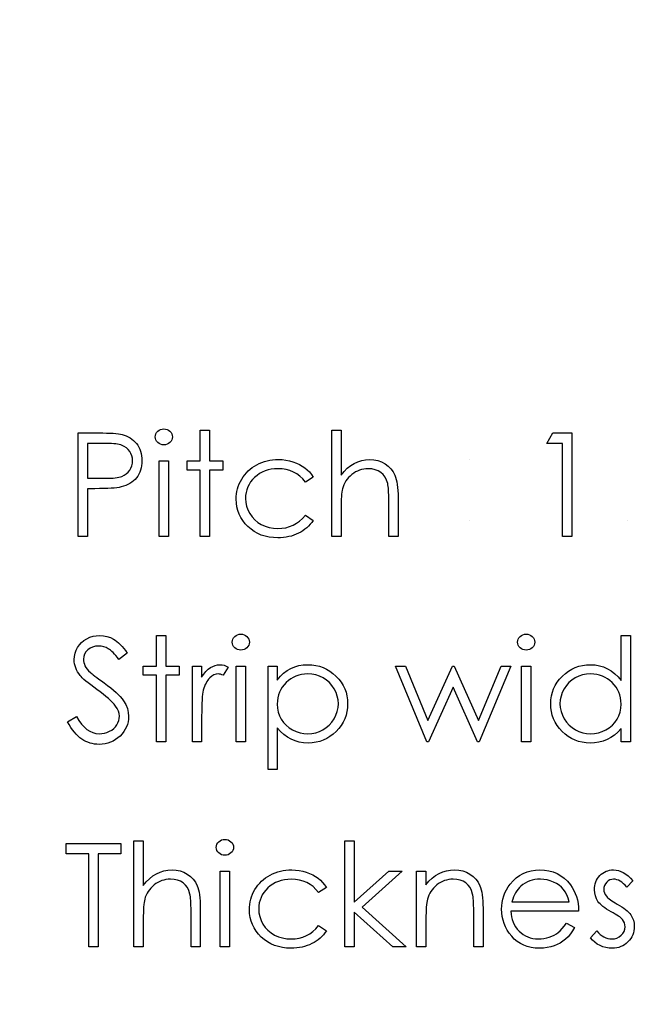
# Model space of a CAD drawing. Header units: inches. Extents: x 0.1 to 87.3, y 0.1 to 33.9.
# Tile 146 of 164: x 31.851 to 32.408, y 26.81 to 27.701. Entities that reach past the tile are written whole.
import ezdxf

# ---------------------------------------------------------------- set-up
doc = ezdxf.new("R2010")
doc.units = ezdxf.units.IN
doc.header["$MEASUREMENT"] = 0
doc.layers.add('DIMENSIONS', color=171, linetype='Continuous')
doc.styles.add('SLDTEXTSTYLE0', font='TXT', dxfattribs={"width": 0.75})
doc.dimstyles.new('SLDDIMSTYLE0', dxfattribs={"dimtxt": 0.125, "dimasz": 0.13, "dimexe": 0, "dimexo": 0.0625, "dimgap": 0.03125, "dimtad": 0, "dimtih": 1, "dimtoh": 1, "dimdec": 4, "dimlfac": 1.333333, "dimrnd": 1e-09, "dimzin": 4, "dimdsep": 46, "dimtxsty": 'SLDTEXTSTYLE0', "dimsah": 1, "dimcen": 0.09, "dimadec": 0, "dimazin": 1, "dimtfac": 1, "dimtdec": 4, "dimtofl": 0, "dimtmove": 0, "dimatfit": 3, "dimfxl": 1, "dimfrac": 2, "dimtolj": 1, "dimtzin": 12, "dimarcsym": 0})

# ---------------------------------------------------------------- blocks, each defined once
blk = doc.blocks.new('_D')
at = {"layer": 'DIMENSIONS'}
for p, q in [((31.75748, 27.92628), (31.50748, 27.92628)), ((31.50748, 27.92628), (31.50748, 27.32736)), ((31.50748, 22.25736), (31.50748, 27.32736))]:
    blk.add_line(p, q, dxfattribs=at)
for points in [[(31.50748, 27.32736), (31.48748, 27.19736), (31.52748, 27.19736)], [(31.50748, 22.25736), (31.52748, 22.38736), (31.48748, 22.38736)]]:
    blk.add_solid(points, dxfattribs=at)
at = {"layer": 'DIMENSIONS', "char_height": 0.125, "attachment_point": 1, "style": 'SLDTEXTSTYLE0'}
for s, insert in [('6.7600', (31.75748, 28.08741)), ('COIL', (31.81407, 27.88897))]:
    blk.add_mtext(s, dxfattribs=dict(at, insert=insert))

msp = doc.modelspace()

# ---------------------------------------------------------------- linework, layer by layer
at = {"color": 7, "linetype": 'Continuous'}
for p, q in [((32.25842, 27.303326), (32.25842, 27.303326)), ((32.25842, 27.248038), (32.25842, 27.248038)), ((32.401449, 27.248038), (32.401449, 27.248038))]:
    msp.add_line(p, q, dxfattribs=at)
at = {"color": 7, "linetype": 'Continuous', "flags": 128}
for points in [[(31.981941, 27.33097), (31.983499, 27.330839), (31.984945, 27.330445), (31.986279, 27.329768), (31.987481, 27.328848), (31.988495, 27.32774), (31.989208, 27.326501), (31.98964, 27.325167), (31.989791, 27.323721), (31.989791, 27.323721), (31.98964, 27.322313), (31.989208, 27.320998), (31.988495, 27.319777), (31.987481, 27.318669), (31.986279, 27.317749), (31.984945, 27.317073), (31.983499, 27.316679), (31.981941, 27.316547), (31.981941, 27.316547), (31.980401, 27.316679), (31.978992, 27.317073), (31.977659, 27.317749), (31.976457, 27.318669), (31.975461, 27.319777), (31.974748, 27.320998), (31.974316, 27.322313), (31.974166, 27.323721), (31.974166, 27.323721), (31.974316, 27.325167), (31.974748, 27.326501), (31.975461, 27.32774), (31.976457, 27.328848), (31.977659, 27.329768), (31.978992, 27.330445), (31.980401, 27.330839), (31.981941, 27.33097)], [(32.015031, 27.329768), (32.023444, 27.329768), (32.023444, 27.329768), (32.023444, 27.302124), (32.023444, 27.302124), (32.035464, 27.302124), (32.035464, 27.302124), (32.035464, 27.293711), (32.035464, 27.293711), (32.023444, 27.293711), (32.023444, 27.293711), (32.023444, 27.233615), (32.023444, 27.233615), (32.015031, 27.233615), (32.015031, 27.233615), (32.015031, 27.293711), (32.015031, 27.293711), (32.003012, 27.293711), (32.003012, 27.293711), (32.003012, 27.302124), (32.003012, 27.302124), (32.015031, 27.302124), (32.015031, 27.302124), (32.015031, 27.329768)], [(32.134021, 27.329768), (32.142435, 27.329768), (32.142435, 27.329768), (32.142435, 27.289185), (32.142435, 27.289185), (32.145214, 27.292509), (32.148144, 27.295382), (32.151186, 27.297824), (32.154379, 27.299795), (32.157703, 27.301335), (32.161177, 27.302443), (32.164764, 27.303101), (32.168502, 27.303326), (32.168502, 27.303326), (32.172295, 27.303082), (32.175863, 27.302368), (32.179206, 27.301148), (32.182324, 27.299457), (32.185141, 27.297354), (32.187582, 27.294931), (32.18961, 27.292152), (32.191244, 27.289053), (32.19192, 27.287307), (32.192502, 27.285316), (32.192991, 27.283119), (32.193404, 27.280677), (32.193704, 27.277992), (32.19393, 27.2751), (32.19408, 27.271963), (32.194118, 27.268602), (32.194118, 27.268602), (32.194118, 27.233615), (32.194118, 27.233615), (32.185704, 27.233615), (32.185704, 27.233615), (32.185704, 27.265841), (32.185704, 27.265841), (32.185685, 27.268639), (32.185648, 27.271193), (32.185573, 27.273503), (32.18546, 27.275588), (32.185328, 27.27741), (32.185159, 27.278987), (32.184953, 27.280339), (32.184727, 27.281429), (32.184727, 27.281429), (32.183713, 27.284584), (32.182361, 27.287326), (32.180671, 27.289635), (32.178624, 27.291532), (32.176239, 27.293016), (32.173516, 27.294068), (32.170436, 27.294706), (32.167018, 27.294913), (32.167018, 27.294913), (32.16499, 27.294838), (32.163018, 27.294593), (32.161083, 27.29418), (32.159224, 27.293617), (32.157403, 27.292866), (32.155656, 27.291983), (32.153947, 27.290913), (32.152294, 27.289692), (32.150736, 27.28834), (32.149327, 27.286931), (32.14805, 27.285429), (32.146904, 27.283851), (32.145909, 27.282199), (32.145045, 27.280471), (32.144313, 27.278649), (32.143731, 27.276771), (32.143731, 27.276771), (32.14343, 27.2754), (32.143167, 27.273766), (32.142942, 27.27187), (32.142754, 27.269691), (32.142623, 27.267268), (32.14251, 27.264564), (32.142454, 27.261616), (32.142435, 27.258385), (32.142435, 27.258385), (32.142435, 27.233615), (32.142435, 27.233615), (32.134021, 27.233615), (32.134021, 27.233615), (32.134021, 27.329768)], [(31.904454, 27.327365), (31.92284, 27.327365), (31.92284, 27.327365), (31.926633, 27.327346), (31.930108, 27.327271), (31.933263, 27.327158), (31.936098, 27.327008), (31.938596, 27.32682), (31.940793, 27.326576), (31.942653, 27.326294), (31.944193, 27.325956), (31.944193, 27.325956), (31.946127, 27.325393), (31.947967, 27.324698), (31.949714, 27.323872), (31.951385, 27.322914), (31.952944, 27.321824), (31.954428, 27.320604), (31.955817, 27.319252), (31.957113, 27.317768), (31.958296, 27.316172), (31.959311, 27.314481), (31.960174, 27.312679), (31.960888, 27.310801), (31.961433, 27.308791), (31.961827, 27.306707), (31.962071, 27.304509), (31.962146, 27.302218), (31.962146, 27.302218), (31.962071, 27.299908), (31.961827, 27.297711), (31.961451, 27.295608), (31.960907, 27.293617), (31.960193, 27.29172), (31.959348, 27.289936), (31.958334, 27.288246), (31.95717, 27.286668), (31.955874, 27.285203), (31.954447, 27.283851), (31.952907, 27.282631), (31.951254, 27.281541), (31.94947, 27.280583), (31.947573, 27.279738), (31.945564, 27.279025), (31.943441, 27.278424), (31.943441, 27.278424), (31.941676, 27.278067), (31.939554, 27.277748), (31.937094, 27.277485), (31.934277, 27.277278), (31.931122, 27.277109), (31.927629, 27.276978), (31.923779, 27.276903), (31.919572, 27.276884), (31.919572, 27.276884), (31.912868, 27.276884), (31.912868, 27.276884), (31.912868, 27.233615), (31.912868, 27.233615), (31.904454, 27.233615), (31.904454, 27.233615), (31.904454, 27.327365)], [(32.334235, 27.327365), (32.351569, 27.327365), (32.351569, 27.327365), (32.351569, 27.233615), (32.351569, 27.233615), (32.343156, 27.233615), (32.343156, 27.233615), (32.343156, 27.317749), (32.343156, 27.317749), (32.328733, 27.317749), (32.328733, 27.317749), (32.334235, 27.327365)], [(31.912867, 27.317749), (31.912868, 27.286499), (31.912868, 27.286499), (31.929281, 27.286293), (31.929281, 27.286293), (31.931685, 27.286311), (31.93392, 27.286405), (31.935986, 27.286537), (31.937901, 27.286725), (31.939629, 27.286969), (31.941207, 27.28725), (31.942596, 27.287607), (31.943836, 27.288002), (31.946014, 27.288997), (31.947967, 27.290255), (31.949639, 27.291795), (31.951085, 27.293579), (31.952249, 27.29557), (31.953076, 27.297655), (31.953564, 27.299871), (31.953733, 27.302181), (31.953733, 27.302181), (31.953564, 27.304434), (31.953076, 27.306613), (31.952249, 27.308678), (31.951085, 27.31065), (31.949658, 27.312434), (31.948043, 27.313937), (31.946183, 27.315176), (31.944136, 27.316115), (31.942972, 27.316491), (31.941639, 27.316829), (31.940117, 27.317111), (31.938446, 27.317336), (31.936587, 27.317524), (31.934577, 27.317655), (31.93238, 27.31773), (31.930014, 27.317749), (31.930014, 27.317749), (31.912868, 27.317749)], [(31.977771, 27.302124), (31.986185, 27.302124), (31.986185, 27.302124), (31.986185, 27.233615), (31.986185, 27.233615), (31.977771, 27.233615), (31.977771, 27.233615), (31.977771, 27.302124)], [(32.117194, 27.287269), (32.110152, 27.282893), (32.110152, 27.282893), (32.107767, 27.28571), (32.105156, 27.288152), (32.102358, 27.290218), (32.099353, 27.291908), (32.096123, 27.293222), (32.092686, 27.294161), (32.089062, 27.294725), (32.085212, 27.294913), (32.085212, 27.294913), (32.082132, 27.294781), (32.079165, 27.294424), (32.076348, 27.293805), (32.073662, 27.29296), (32.071108, 27.291852), (32.068686, 27.290499), (32.066394, 27.288922), (32.064235, 27.287081), (32.062282, 27.285072), (32.060591, 27.28295), (32.059145, 27.280734), (32.057981, 27.278405), (32.057061, 27.275982), (32.056422, 27.273447), (32.056028, 27.270799), (32.055896, 27.268057), (32.055896, 27.268057), (32.05614, 27.26447), (32.056854, 27.260996), (32.058056, 27.257616), (32.059727, 27.254348), (32.061831, 27.251324), (32.064291, 27.248639), (32.067089, 27.246329), (32.070263, 27.244376), (32.073719, 27.242817), (32.077362, 27.241709), (32.081212, 27.241051), (32.085268, 27.240826), (32.085268, 27.240826), (32.088987, 27.241014), (32.092536, 27.241577), (32.095898, 27.242516), (32.099109, 27.243831), (32.102133, 27.245521), (32.104969, 27.247587), (32.107654, 27.250028), (32.110152, 27.252845), (32.110152, 27.252845), (32.117194, 27.248225), (32.117194, 27.248225), (32.115917, 27.246404), (32.114528, 27.244676), (32.113025, 27.243061), (32.111429, 27.241559), (32.109739, 27.24015), (32.107917, 27.238854), (32.106002, 27.237652), (32.103992, 27.236563), (32.101889, 27.235587), (32.09971, 27.234741), (32.097475, 27.234028), (32.095147, 27.233446), (32.092762, 27.232995), (32.090283, 27.232676), (32.087747, 27.232469), (32.085137, 27.232413), (32.085137, 27.232413), (32.081156, 27.232563), (32.077362, 27.233051), (32.073737, 27.23384), (32.070282, 27.234948), (32.066995, 27.236375), (32.063878, 27.238122), (32.060948, 27.240188), (32.058188, 27.242573), (32.055671, 27.245183), (32.053511, 27.247944), (32.051671, 27.250817), (32.050168, 27.253841), (32.048985, 27.257015), (32.048159, 27.260301), (32.047652, 27.263738), (32.047483, 27.267306), (32.047483, 27.267306), (32.047558, 27.269729), (32.047802, 27.272114), (32.048178, 27.274461), (32.048741, 27.276752), (32.049436, 27.279006), (32.0503, 27.281222), (32.051314, 27.283382), (32.052478, 27.285504), (32.053793, 27.287551), (32.05522, 27.289466), (32.05676, 27.291288), (32.058432, 27.292978), (32.060197, 27.294556), (32.062094, 27.296021), (32.064122, 27.297373), (32.066244, 27.298612), (32.06846, 27.29972), (32.070751, 27.300678), (32.073099, 27.301486), (32.075522, 27.302143), (32.078, 27.302669), (32.080536, 27.303026), (32.083146, 27.303251), (32.085832, 27.303326), (32.085832, 27.303326), (32.089193, 27.303195), (32.092517, 27.3028), (32.095766, 27.302162), (32.098959, 27.301242), (32.102001, 27.300115), (32.104818, 27.298838), (32.107372, 27.297392), (32.109701, 27.295795), (32.111823, 27.294011), (32.113776, 27.292002), (32.115579, 27.289748), (32.117194, 27.287269)], [(31.894839, 27.065922), (31.902764, 27.070674), (31.902764, 27.070674), (31.905036, 27.067011), (31.907384, 27.063838), (31.909825, 27.061152), (31.91236, 27.058955), (31.914971, 27.057246), (31.917675, 27.056025), (31.920473, 27.055293), (31.923347, 27.055049), (31.923347, 27.055049), (31.925807, 27.05518), (31.928192, 27.055593), (31.930502, 27.056269), (31.932737, 27.057227), (31.934803, 27.05841), (31.936605, 27.0598), (31.938145, 27.061359), (31.939423, 27.063105), (31.940418, 27.064983), (31.94115, 27.066918), (31.941563, 27.068889), (31.941714, 27.070936), (31.941714, 27.070936), (31.941507, 27.073265), (31.940869, 27.075594), (31.939817, 27.077866), (31.938352, 27.080139), (31.938352, 27.080139), (31.937075, 27.081735), (31.935573, 27.083406), (31.933807, 27.085153), (31.931817, 27.086993), (31.929582, 27.08889), (31.927122, 27.090881), (31.924398, 27.092947), (31.92145, 27.095088), (31.92145, 27.095088), (31.918502, 27.09721), (31.915854, 27.0992), (31.913506, 27.101022), (31.91144, 27.102694), (31.909656, 27.104215), (31.908173, 27.105567), (31.906989, 27.106788), (31.906088, 27.107839), (31.906088, 27.107839), (31.904867, 27.109511), (31.903797, 27.111201), (31.902895, 27.112929), (31.902163, 27.114713), (31.901581, 27.116497), (31.901168, 27.118337), (31.900923, 27.120215), (31.900848, 27.122112), (31.900848, 27.122112), (31.901036, 27.125079), (31.901599, 27.127934), (31.90252, 27.130638), (31.903816, 27.133211), (31.905468, 27.135577), (31.907403, 27.1377), (31.909656, 27.139521), (31.912191, 27.141099), (31.914952, 27.142357), (31.917844, 27.143277), (31.92083, 27.143803), (31.923948, 27.143991), (31.923948, 27.143991), (31.927253, 27.143784), (31.930464, 27.143146), (31.933544, 27.142075), (31.93653, 27.140592), (31.938014, 27.139653), (31.939498, 27.138545), (31.941019, 27.137249), (31.942559, 27.135784), (31.944118, 27.134131), (31.945695, 27.13231), (31.94731, 27.1303), (31.948925, 27.128122), (31.948925, 27.128122), (31.941319, 27.122356), (31.941319, 27.122356), (31.93993, 27.124122), (31.938596, 27.125718), (31.937319, 27.127164), (31.93608, 27.128441), (31.934915, 27.129568), (31.933788, 27.130544), (31.932699, 27.131371), (31.931685, 27.132028), (31.929657, 27.133061), (31.927535, 27.133793), (31.925319, 27.134225), (31.923009, 27.134376), (31.923009, 27.134376), (31.920117, 27.134169), (31.917506, 27.133512), (31.915177, 27.132441), (31.913112, 27.130939), (31.911421, 27.129136), (31.91022, 27.127126), (31.909506, 27.12491), (31.909262, 27.122507), (31.909262, 27.122507), (31.909337, 27.121004), (31.9096, 27.11952), (31.909994, 27.118056), (31.910576, 27.11661), (31.911384, 27.115145), (31.912454, 27.113624), (31.913807, 27.112046), (31.91544, 27.110393), (31.91544, 27.110393), (31.91606, 27.109849), (31.916943, 27.109135), (31.918107, 27.108252), (31.919553, 27.107163), (31.921262, 27.105905), (31.923253, 27.104478), (31.925506, 27.102863), (31.928042, 27.10106), (31.928042, 27.10106), (31.931084, 27.098825), (31.933882, 27.096665), (31.936418, 27.094562), (31.938709, 27.092515), (31.940756, 27.090543), (31.942559, 27.088627), (31.944118, 27.086768), (31.945413, 27.084965), (31.947479, 27.081435), (31.948944, 27.077904), (31.949827, 27.074354), (31.950127, 27.070805), (31.950127, 27.070805), (31.950014, 27.068289), (31.949639, 27.065847), (31.949038, 27.0635), (31.948174, 27.061227), (31.947085, 27.05903), (31.945733, 27.056927), (31.944155, 27.054917), (31.942315, 27.052983), (31.940305, 27.051217), (31.938202, 27.049677), (31.935986, 27.048382), (31.933676, 27.04733), (31.931253, 27.046504), (31.928718, 27.045903), (31.926089, 27.045546), (31.923347, 27.045433), (31.923347, 27.045433), (31.921225, 27.045508), (31.91914, 27.045734), (31.917112, 27.04609), (31.91514, 27.046616), (31.913224, 27.047274), (31.911346, 27.048081), (31.909525, 27.049039), (31.907741, 27.050147), (31.906013, 27.051424), (31.904323, 27.052908), (31.902651, 27.054579), (31.901017, 27.056457), (31.899421, 27.058523), (31.897862, 27.060795), (31.896341, 27.063255), (31.894839, 27.065922)], [(31.975367, 27.143991), (31.983781, 27.143991), (31.983781, 27.143991), (31.983781, 27.116347), (31.983781, 27.116347), (31.9958, 27.116347), (31.9958, 27.116347), (31.9958, 27.107933), (31.9958, 27.107933), (31.983781, 27.107933), (31.983781, 27.107933), (31.983781, 27.047837), (31.983781, 27.047837), (31.975368, 27.047837), (31.975368, 27.047837), (31.975368, 27.107933), (31.975368, 27.107933), (31.963348, 27.107933), (31.963348, 27.107933), (31.963348, 27.116347), (31.963348, 27.116347), (31.975368, 27.116347), (31.975368, 27.116347), (31.975368, 27.143991)], [(32.051652, 27.145193), (32.053211, 27.145061), (32.054657, 27.144667), (32.05599, 27.143991), (32.057192, 27.143071), (32.058206, 27.141963), (32.05892, 27.140723), (32.059352, 27.13939), (32.059502, 27.137944), (32.059502, 27.137944), (32.059352, 27.136535), (32.05892, 27.135221), (32.058206, 27.134), (32.057192, 27.132892), (32.05599, 27.131972), (32.054657, 27.131296), (32.053211, 27.130901), (32.051652, 27.13077), (32.051652, 27.13077), (32.050112, 27.130901), (32.048704, 27.131296), (32.04737, 27.131972), (32.046168, 27.132892), (32.045173, 27.134), (32.044459, 27.135221), (32.044027, 27.136535), (32.043877, 27.137944), (32.043877, 27.137944), (32.044027, 27.13939), (32.044459, 27.140723), (32.045173, 27.141963), (32.046168, 27.143071), (32.04737, 27.143991), (32.048704, 27.144667), (32.050112, 27.145061), (32.051652, 27.145193)], [(32.310065, 27.145193), (32.311624, 27.145061), (32.31307, 27.144667), (32.314404, 27.143991), (32.315606, 27.143071), (32.31662, 27.141963), (32.317333, 27.140723), (32.317765, 27.13939), (32.317916, 27.137944), (32.317916, 27.137944), (32.317765, 27.136535), (32.317333, 27.135221), (32.31662, 27.134), (32.315606, 27.132892), (32.314404, 27.131972), (32.31307, 27.131296), (32.311624, 27.130901), (32.310066, 27.13077), (32.310066, 27.13077), (32.308526, 27.130901), (32.307117, 27.131296), (32.305784, 27.131972), (32.304582, 27.132892), (32.303586, 27.134), (32.302873, 27.135221), (32.302441, 27.136535), (32.302291, 27.137944), (32.302291, 27.137944), (32.302441, 27.13939), (32.302873, 27.140723), (32.303586, 27.141963), (32.304582, 27.143071), (32.305784, 27.143991), (32.307117, 27.144667), (32.308526, 27.145061), (32.310066, 27.145193)], [(32.404454, 27.143991), (32.404454, 27.047837), (32.404454, 27.047837), (32.396041, 27.047837), (32.396041, 27.047837), (32.396041, 27.059687), (32.396041, 27.059687), (32.39313, 27.056532), (32.390069, 27.053828), (32.386801, 27.051574), (32.383383, 27.049771), (32.379796, 27.0484), (32.376059, 27.047424), (32.372134, 27.046823), (32.368058, 27.046635), (32.368058, 27.046635), (32.364434, 27.046804), (32.360941, 27.047292), (32.357579, 27.0481), (32.354349, 27.049227), (32.351269, 27.050692), (32.348302, 27.052476), (32.345485, 27.054579), (32.342799, 27.05702), (32.340339, 27.059687), (32.338217, 27.062485), (32.336433, 27.065434), (32.334949, 27.068533), (32.333804, 27.071763), (32.332996, 27.075124), (32.332508, 27.078636), (32.332339, 27.08228), (32.332339, 27.08228), (32.332508, 27.085848), (32.332996, 27.089303), (32.333822, 27.092609), (32.334987, 27.095801), (32.33647, 27.098844), (32.338273, 27.101755), (32.340414, 27.104553), (32.342893, 27.107201), (32.345597, 27.109623), (32.348452, 27.111727), (32.351419, 27.113511), (32.354537, 27.114957), (32.357786, 27.116103), (32.361166, 27.11691), (32.364678, 27.11738), (32.368321, 27.117549), (32.368321, 27.117549), (32.372509, 27.117323), (32.376491, 27.116647), (32.380265, 27.115502), (32.383834, 27.113924), (32.387195, 27.111896), (32.390369, 27.109417), (32.393299, 27.106468), (32.396041, 27.103088), (32.396041, 27.103088), (32.396041, 27.143991), (32.396041, 27.143991), (32.404454, 27.143991)], [(32.007819, 27.116347), (32.016233, 27.116347), (32.016233, 27.116347), (32.016233, 27.106262), (32.016233, 27.106262), (32.018148, 27.109041), (32.02012, 27.111408), (32.02213, 27.113342), (32.024196, 27.114882), (32.026318, 27.116046), (32.028496, 27.116891), (32.030694, 27.11738), (32.032947, 27.117549), (32.032947, 27.117549), (32.034694, 27.117398), (32.036497, 27.116966), (32.038356, 27.116234), (32.040271, 27.115201), (32.040271, 27.115201), (32.035651, 27.107914), (32.035651, 27.107914), (32.034431, 27.10844), (32.033304, 27.108835), (32.032271, 27.10906), (32.031351, 27.109135), (32.031351, 27.109135), (32.029341, 27.10891), (32.027351, 27.108234), (32.025416, 27.107107), (32.023501, 27.105529), (32.022581, 27.104572), (32.021717, 27.103482), (32.020928, 27.10228), (32.020177, 27.100947), (32.019482, 27.099482), (32.018843, 27.097905), (32.018261, 27.096196), (32.017735, 27.094374), (32.017735, 27.094374), (32.017378, 27.09274), (32.017078, 27.090731), (32.016815, 27.088346), (32.016608, 27.085585), (32.016439, 27.082467), (32.016327, 27.078974), (32.016252, 27.075106), (32.016233, 27.070861), (32.016233, 27.070861), (32.016233, 27.047837), (32.016233, 27.047837), (32.007819, 27.047837), (32.007819, 27.047837), (32.007819, 27.116347)], [(32.047483, 27.116347), (32.055896, 27.116347), (32.055896, 27.116347), (32.055896, 27.047837), (32.055896, 27.047837), (32.047483, 27.047837), (32.047483, 27.047837), (32.047483, 27.116347)], [(32.076329, 27.116347), (32.084743, 27.116347), (32.084743, 27.116347), (32.084743, 27.10367), (32.084743, 27.10367), (32.087503, 27.107051), (32.090452, 27.109924), (32.093607, 27.112328), (32.096968, 27.114225), (32.100537, 27.115671), (32.104293, 27.116722), (32.108255, 27.117342), (32.112424, 27.117549), (32.112424, 27.117549), (32.116068, 27.11738), (32.119598, 27.11691), (32.122979, 27.116103), (32.126228, 27.114957), (32.129345, 27.113511), (32.132312, 27.111727), (32.135167, 27.109623), (32.137871, 27.107201), (32.14035, 27.104553), (32.142491, 27.101755), (32.144313, 27.098844), (32.145796, 27.095801), (32.146961, 27.092609), (32.147787, 27.089303), (32.148275, 27.085848), (32.148444, 27.08228), (32.148444, 27.08228), (32.148275, 27.078636), (32.147787, 27.075124), (32.14698, 27.071763), (32.145834, 27.068533), (32.14435, 27.065434), (32.142548, 27.062485), (32.140425, 27.059687), (32.137965, 27.05702), (32.13528, 27.054579), (32.132463, 27.052476), (32.129495, 27.050692), (32.126415, 27.049227), (32.123185, 27.0481), (32.119824, 27.047292), (32.116312, 27.046804), (32.112687, 27.046635), (32.112687, 27.046635), (32.108612, 27.046842), (32.104687, 27.047499), (32.10095, 27.048551), (32.097363, 27.050053), (32.093964, 27.051969), (32.090715, 27.054316), (32.087653, 27.057077), (32.084743, 27.060251), (32.084743, 27.060251), (32.084743, 27.022597), (32.084743, 27.022597), (32.076329, 27.022597), (32.076329, 27.022597), (32.076329, 27.116347)], [(32.191714, 27.116347), (32.200747, 27.116347), (32.200747, 27.116347), (32.221161, 27.067068), (32.221161, 27.067068), (32.243528, 27.116347), (32.243528, 27.116347), (32.244955, 27.116347), (32.244955, 27.116347), (32.266834, 27.067068), (32.266834, 27.067068), (32.287436, 27.116347), (32.287436, 27.116347), (32.296281, 27.116347), (32.296281, 27.116347), (32.267641, 27.047837), (32.267641, 27.047837), (32.265895, 27.047837), (32.265895, 27.047837), (32.243997, 27.097116), (32.243997, 27.097116), (32.221649, 27.047837), (32.221649, 27.047837), (32.22009, 27.047837), (32.22009, 27.047837), (32.191714, 27.116347)], [(32.305896, 27.116347), (32.31431, 27.116347), (32.31431, 27.116347), (32.31431, 27.047837), (32.31431, 27.047837), (32.305896, 27.047837), (32.305896, 27.047837), (32.305896, 27.116347)], [(32.112349, 27.109135), (32.109495, 27.109022), (32.106753, 27.108647), (32.104124, 27.108046), (32.101607, 27.107182), (32.099203, 27.106093), (32.096931, 27.104759), (32.094752, 27.103163), (32.092705, 27.101341), (32.090846, 27.099332), (32.089231, 27.09721), (32.08786, 27.094956), (32.086733, 27.09259), (32.085869, 27.090111), (32.08525, 27.087501), (32.084874, 27.084777), (32.084743, 27.081942), (32.084743, 27.081942), (32.084968, 27.078223), (32.085625, 27.074711), (32.086733, 27.071368), (32.088292, 27.068232), (32.090264, 27.065359), (32.09263, 27.062786), (32.095372, 27.060532), (32.09849, 27.058598), (32.101851, 27.057039), (32.105307, 27.055931), (32.108837, 27.055274), (32.112481, 27.055049), (32.112481, 27.055049), (32.116049, 27.055274), (32.119504, 27.05595), (32.122866, 27.057058), (32.126096, 27.058636), (32.12912, 27.060607), (32.131824, 27.062936), (32.13419, 27.065622), (32.136237, 27.068664), (32.13789, 27.071932), (32.139092, 27.075275), (32.139787, 27.078693), (32.140031, 27.082186), (32.140031, 27.082186), (32.139806, 27.085698), (32.139092, 27.089116), (32.137928, 27.092458), (32.136275, 27.095689), (32.134247, 27.098712), (32.13188, 27.10136), (32.129195, 27.10367), (32.12619, 27.105604), (32.122941, 27.107144), (32.119561, 27.108252), (32.11603, 27.10891), (32.112349, 27.109135)], [(32.368434, 27.109135), (32.364753, 27.10891), (32.361222, 27.108252), (32.357842, 27.107144), (32.354593, 27.105604), (32.351588, 27.10367), (32.348903, 27.10136), (32.346536, 27.098712), (32.344489, 27.095689), (32.342855, 27.092458), (32.341691, 27.089116), (32.340977, 27.085698), (32.340752, 27.082186), (32.340752, 27.082186), (32.340996, 27.078693), (32.341691, 27.075275), (32.342874, 27.071932), (32.344527, 27.068664), (32.346593, 27.065622), (32.348959, 27.062936), (32.351663, 27.060607), (32.354687, 27.058636), (32.357936, 27.057058), (32.361298, 27.05595), (32.364772, 27.055274), (32.368359, 27.055049), (32.368359, 27.055049), (32.372002, 27.055274), (32.375552, 27.055931), (32.378988, 27.057039), (32.382331, 27.058598), (32.38543, 27.060532), (32.388172, 27.062786), (32.3905, 27.065359), (32.392472, 27.068232), (32.394031, 27.071368), (32.395158, 27.074711), (32.395815, 27.078223), (32.396041, 27.081942), (32.396041, 27.081942), (32.395909, 27.084777), (32.395534, 27.087501), (32.394914, 27.090111), (32.39405, 27.09259), (32.392923, 27.094956), (32.391552, 27.09721), (32.389937, 27.099332), (32.388059, 27.101341), (32.386012, 27.103163), (32.383852, 27.104759), (32.381561, 27.106093), (32.379176, 27.107182), (32.37666, 27.108046), (32.37403, 27.108647), (32.371288, 27.109022), (32.368434, 27.109135)], [(31.893637, 26.946194), (31.893637, 26.955809), (31.893637, 26.955809), (31.942916, 26.955809), (31.942916, 26.955809), (31.942916, 26.946194), (31.942916, 26.946194), (31.922483, 26.946194), (31.922483, 26.946194), (31.922483, 26.862059), (31.922483, 26.862059), (31.914069, 26.862059), (31.914069, 26.862059), (31.914069, 26.946194), (31.914069, 26.946194), (31.893637, 26.946194)], [(31.954935, 26.958213), (31.963348, 26.958213), (31.963348, 26.958213), (31.963348, 26.91763), (31.963348, 26.91763), (31.966128, 26.920954), (31.969057, 26.923827), (31.9721, 26.926268), (31.975292, 26.92824), (31.978616, 26.92978), (31.982091, 26.930888), (31.985678, 26.931546), (31.989415, 26.931771), (31.989415, 26.931771), (31.993209, 26.931527), (31.996777, 26.930813), (32.00012, 26.929593), (32.003237, 26.927902), (32.006054, 26.925799), (32.008496, 26.923376), (32.010524, 26.920597), (32.012158, 26.917498), (32.012834, 26.915752), (32.013416, 26.913761), (32.013904, 26.911564), (32.014317, 26.909122), (32.014618, 26.906437), (32.014843, 26.903545), (32.014993, 26.900408), (32.015031, 26.897047), (32.015031, 26.897047), (32.015031, 26.862059), (32.015031, 26.862059), (32.006618, 26.862059), (32.006618, 26.862059), (32.006618, 26.894286), (32.006618, 26.894286), (32.006599, 26.897084), (32.006561, 26.899638), (32.006486, 26.901948), (32.006373, 26.904033), (32.006242, 26.905855), (32.006073, 26.907432), (32.005866, 26.908784), (32.005641, 26.909873), (32.005641, 26.909873), (32.004627, 26.913029), (32.003275, 26.91577), (32.001584, 26.91808), (31.999537, 26.919977), (31.997152, 26.921461), (31.994429, 26.922512), (31.991349, 26.923151), (31.987931, 26.923358), (31.987931, 26.923358), (31.985903, 26.923282), (31.983931, 26.923038), (31.981997, 26.922625), (31.980138, 26.922062), (31.978316, 26.921311), (31.976569, 26.920428), (31.97486, 26.919357), (31.973208, 26.918137), (31.971649, 26.916785), (31.970241, 26.915376), (31.968964, 26.913874), (31.967818, 26.912296), (31.966823, 26.910643), (31.965959, 26.908916), (31.965226, 26.907094), (31.964644, 26.905216), (31.964644, 26.905216), (31.964344, 26.903845), (31.964081, 26.902211), (31.963855, 26.900314), (31.963668, 26.898136), (31.963536, 26.895713), (31.963423, 26.893009), (31.963367, 26.890061), (31.963348, 26.88683), (31.963348, 26.88683), (31.963348, 26.862059), (31.963348, 26.862059), (31.954935, 26.862059), (31.954935, 26.862059), (31.954935, 26.958213)], [(32.037229, 26.959415), (32.038788, 26.959284), (32.040234, 26.958889), (32.041567, 26.958213), (32.042769, 26.957293), (32.043783, 26.956185), (32.044497, 26.954946), (32.044929, 26.953612), (32.045079, 26.952166), (32.045079, 26.952166), (32.044929, 26.950758), (32.044497, 26.949443), (32.043783, 26.948222), (32.042769, 26.947114), (32.041567, 26.946194), (32.040234, 26.945518), (32.038788, 26.945124), (32.037229, 26.944992), (32.037229, 26.944992), (32.035689, 26.945124), (32.034281, 26.945518), (32.032947, 26.946194), (32.031745, 26.947114), (32.03075, 26.948222), (32.030036, 26.949443), (32.029604, 26.950758), (32.029454, 26.952166), (32.029454, 26.952166), (32.029604, 26.953612), (32.030036, 26.954946), (32.03075, 26.956185), (32.031745, 26.957293), (32.032947, 26.958213), (32.034281, 26.958889), (32.035689, 26.959284), (32.037229, 26.959415)], [(32.146041, 26.958213), (32.154454, 26.958213), (32.154454, 26.958213), (32.154454, 26.902624), (32.154454, 26.902624), (32.185629, 26.930569), (32.185629, 26.930569), (32.197723, 26.930569), (32.197723, 26.930569), (32.161553, 26.898117), (32.161553, 26.898117), (32.201329, 26.862059), (32.201329, 26.862059), (32.189253, 26.862059), (32.189253, 26.862059), (32.154454, 26.893629), (32.154454, 26.893629), (32.154454, 26.862059), (32.154454, 26.862059), (32.146041, 26.862059), (32.146041, 26.862059), (32.146041, 26.958213)], [(32.03306, 26.930569), (32.041473, 26.930569), (32.041473, 26.930569), (32.041473, 26.862059), (32.041473, 26.862059), (32.03306, 26.862059), (32.03306, 26.862059), (32.03306, 26.930569)], [(32.129214, 26.915714), (32.122171, 26.911338), (32.122171, 26.911338), (32.119786, 26.914155), (32.117176, 26.916597), (32.114377, 26.918663), (32.111373, 26.920353), (32.108142, 26.921667), (32.104706, 26.922606), (32.101081, 26.92317), (32.097231, 26.923358), (32.097231, 26.923358), (32.094151, 26.923226), (32.091184, 26.922869), (32.088367, 26.92225), (32.085682, 26.921404), (32.083127, 26.920296), (32.080705, 26.918944), (32.078414, 26.917367), (32.076254, 26.915526), (32.074301, 26.913517), (32.072611, 26.911395), (32.071165, 26.909179), (32.07, 26.90685), (32.06908, 26.904427), (32.068441, 26.901892), (32.068047, 26.899244), (32.067916, 26.896502), (32.067916, 26.896502), (32.06816, 26.892915), (32.068873, 26.889441), (32.070075, 26.88606), (32.071747, 26.882793), (32.07385, 26.879769), (32.07631, 26.877084), (32.079108, 26.874774), (32.082282, 26.87282), (32.085738, 26.871262), (32.089381, 26.870154), (32.093231, 26.869496), (32.097288, 26.869271), (32.097288, 26.869271), (32.101006, 26.869459), (32.104555, 26.870022), (32.107917, 26.870961), (32.111128, 26.872276), (32.114152, 26.873966), (32.116988, 26.876032), (32.119673, 26.878473), (32.122171, 26.88129), (32.122171, 26.88129), (32.129214, 26.87667), (32.129214, 26.87667), (32.127937, 26.874849), (32.126547, 26.873121), (32.125044, 26.871506), (32.123448, 26.870003), (32.121758, 26.868595), (32.119936, 26.867299), (32.118021, 26.866097), (32.116011, 26.865008), (32.113908, 26.864031), (32.111729, 26.863186), (32.109495, 26.862473), (32.107166, 26.86189), (32.104781, 26.86144), (32.102302, 26.86112), (32.099767, 26.860914), (32.097156, 26.860858), (32.097156, 26.860858), (32.093175, 26.861008), (32.089381, 26.861496), (32.085757, 26.862285), (32.082301, 26.863393), (32.079015, 26.86482), (32.075897, 26.866567), (32.072967, 26.868632), (32.070207, 26.871018), (32.06769, 26.873628), (32.065531, 26.876389), (32.06369, 26.879262), (32.062188, 26.882286), (32.061005, 26.885459), (32.060178, 26.888746), (32.059671, 26.892183), (32.059502, 26.895751), (32.059502, 26.895751), (32.059577, 26.898174), (32.059821, 26.900559), (32.060197, 26.902906), (32.06076, 26.905197), (32.061455, 26.907451), (32.062319, 26.909667), (32.063333, 26.911827), (32.064498, 26.913949), (32.065812, 26.915996), (32.06724, 26.917911), (32.068779, 26.919733), (32.070451, 26.921423), (32.072216, 26.923001), (32.074113, 26.924466), (32.076141, 26.925818), (32.078263, 26.927057), (32.080479, 26.928165), (32.082771, 26.929123), (32.085118, 26.929931), (32.087541, 26.930588), (32.09002, 26.931114), (32.092555, 26.931471), (32.095165, 26.931696), (32.097851, 26.931771), (32.097851, 26.931771), (32.101213, 26.93164), (32.104537, 26.931245), (32.107786, 26.930607), (32.110978, 26.929686), (32.114021, 26.92856), (32.116838, 26.927283), (32.119392, 26.925837), (32.12172, 26.92424), (32.123843, 26.922456), (32.125796, 26.920447), (32.127599, 26.918193), (32.129214, 26.915714)], [(32.210944, 26.930569), (32.219358, 26.930569), (32.219358, 26.930569), (32.219358, 26.918212), (32.219358, 26.918212), (32.222119, 26.921517), (32.225011, 26.924353), (32.228053, 26.926682), (32.231246, 26.928541), (32.23457, 26.929949), (32.238044, 26.930963), (32.241669, 26.931564), (32.245425, 26.931771), (32.245425, 26.931771), (32.249218, 26.931527), (32.252786, 26.930813), (32.256129, 26.929593), (32.259247, 26.927902), (32.262064, 26.925799), (32.264505, 26.923358), (32.266533, 26.920578), (32.268167, 26.917461), (32.268843, 26.915714), (32.269426, 26.913723), (32.269914, 26.911526), (32.270327, 26.909085), (32.270627, 26.906418), (32.270853, 26.903526), (32.271003, 26.90039), (32.271041, 26.897047), (32.271041, 26.897047), (32.271041, 26.862059), (32.271041, 26.862059), (32.262627, 26.862059), (32.262627, 26.862059), (32.262627, 26.894286), (32.262627, 26.894286), (32.262608, 26.897084), (32.262571, 26.899638), (32.262496, 26.901948), (32.262383, 26.904033), (32.262233, 26.905855), (32.262064, 26.907432), (32.261857, 26.908784), (32.261632, 26.909873), (32.261632, 26.909873), (32.260674, 26.913029), (32.259341, 26.91577), (32.25765, 26.91808), (32.255603, 26.919977), (32.2532, 26.921461), (32.250458, 26.922512), (32.247378, 26.923151), (32.24396, 26.923358), (32.24396, 26.923358), (32.241932, 26.923282), (32.23996, 26.923038), (32.238025, 26.922625), (32.236166, 26.922062), (32.234344, 26.921311), (32.232579, 26.920428), (32.23087, 26.919357), (32.229217, 26.918137), (32.227659, 26.916785), (32.22625, 26.915376), (32.224973, 26.913874), (32.223828, 26.912296), (32.222832, 26.910643), (32.221968, 26.908916), (32.221236, 26.907094), (32.220654, 26.905216), (32.220654, 26.905216), (32.220353, 26.903826), (32.22009, 26.902174), (32.219865, 26.900277), (32.219677, 26.898098), (32.219546, 26.895676), (32.219433, 26.89299), (32.219377, 26.890042), (32.219358, 26.88683), (32.219358, 26.88683), (32.219358, 26.862059), (32.219358, 26.862059), (32.210944, 26.862059), (32.210944, 26.862059), (32.210944, 26.930569)], [(32.346499, 26.883694), (32.353973, 26.879769), (32.353973, 26.879769), (32.352133, 26.876633), (32.350161, 26.873816), (32.348058, 26.871299), (32.345804, 26.869121), (32.343419, 26.867224), (32.340902, 26.865571), (32.338217, 26.864144), (32.3354, 26.862961), (32.332414, 26.862041), (32.32924, 26.861383), (32.325878, 26.860989), (32.322329, 26.860858), (32.322329, 26.860858), (32.318385, 26.861027), (32.314667, 26.861534), (32.311174, 26.862379), (32.307887, 26.863562), (32.304845, 26.865083), (32.302009, 26.866942), (32.29938, 26.86914), (32.296995, 26.871675), (32.294854, 26.874417), (32.292994, 26.877253), (32.291436, 26.880182), (32.290159, 26.883206), (32.289145, 26.886305), (32.288431, 26.889478), (32.288018, 26.892765), (32.287868, 26.896126), (32.287868, 26.896126), (32.287999, 26.899282), (32.288356, 26.902361), (32.288976, 26.905347), (32.289839, 26.908258), (32.290947, 26.911075), (32.2923, 26.913799), (32.293915, 26.916447), (32.295755, 26.919001), (32.295755, 26.919001), (32.298366, 26.921987), (32.301183, 26.924597), (32.304206, 26.926776), (32.307455, 26.928578), (32.310911, 26.929968), (32.314573, 26.930982), (32.318441, 26.931564), (32.322535, 26.931771), (32.322535, 26.931771), (32.326742, 26.931564), (32.330742, 26.930926), (32.334517, 26.929874), (32.338067, 26.928409), (32.341409, 26.926513), (32.344527, 26.924184), (32.347438, 26.921442), (32.350123, 26.918287), (32.350123, 26.918287), (32.351851, 26.915827), (32.353335, 26.913235), (32.354612, 26.910474), (32.355645, 26.907582), (32.356471, 26.90454), (32.357072, 26.901347), (32.357429, 26.898004), (32.357579, 26.894511), (32.357579, 26.894511), (32.296281, 26.894511), (32.296281, 26.894511), (32.29645, 26.891807), (32.296826, 26.889215), (32.297427, 26.886755), (32.298253, 26.884427), (32.299267, 26.882229), (32.300506, 26.880145), (32.301971, 26.878192), (32.303643, 26.876351), (32.305483, 26.874698), (32.307418, 26.873252), (32.309465, 26.872032), (32.311624, 26.871036), (32.313878, 26.870266), (32.316244, 26.869722), (32.318704, 26.869384), (32.321277, 26.869271), (32.321277, 26.869271), (32.323794, 26.869365), (32.326254, 26.869665), (32.328695, 26.870172), (32.331099, 26.870867), (32.333409, 26.871731), (32.335531, 26.872745), (32.337466, 26.873872), (32.339231, 26.87513), (32.34094, 26.876652), (32.342724, 26.878605), (32.344583, 26.880933), (32.346499, 26.883694)], [(32.406858, 26.922024), (32.401149, 26.916146), (32.401149, 26.916146), (32.399646, 26.917836), (32.398144, 26.919301), (32.396642, 26.920541), (32.395177, 26.921555), (32.393693, 26.922343), (32.392228, 26.922907), (32.390763, 26.923245), (32.389317, 26.923358), (32.389317, 26.923358), (32.387552, 26.923189), (32.385918, 26.922663), (32.384397, 26.921799), (32.383026, 26.920578), (32.38188, 26.919132), (32.381073, 26.917592), (32.380585, 26.915921), (32.380416, 26.914137), (32.380416, 26.914137), (32.380566, 26.912521), (32.380998, 26.910963), (32.38173, 26.909423), (32.382744, 26.90792), (32.382744, 26.90792), (32.383402, 26.90715), (32.384228, 26.906362), (32.385205, 26.905517), (32.38635, 26.904653), (32.387665, 26.903751), (32.38913, 26.902831), (32.390745, 26.901854), (32.392529, 26.900859), (32.392529, 26.900859), (32.394707, 26.89962), (32.396698, 26.898399), (32.39852, 26.897178), (32.400153, 26.895976), (32.401599, 26.894774), (32.402877, 26.893591), (32.403966, 26.892408), (32.404867, 26.891244), (32.404867, 26.891244), (32.406257, 26.888821), (32.407271, 26.886248), (32.407853, 26.883525), (32.40806, 26.880652), (32.40806, 26.880652), (32.407966, 26.878623), (32.407703, 26.87667), (32.407252, 26.874792), (32.406633, 26.873008), (32.405806, 26.87128), (32.40483, 26.869647), (32.403665, 26.868088), (32.402313, 26.866604), (32.40083, 26.865252), (32.399271, 26.864088), (32.397618, 26.863111), (32.395872, 26.862304), (32.394031, 26.861665), (32.392097, 26.861214), (32.390087, 26.860951), (32.387984, 26.860858), (32.387984, 26.860858), (32.385148, 26.861008), (32.382387, 26.861477), (32.379683, 26.862247), (32.377035, 26.863318), (32.374537, 26.86467), (32.372265, 26.866266), (32.370218, 26.868088), (32.368396, 26.870135), (32.368396, 26.870135), (32.373974, 26.876483), (32.373974, 26.876483), (32.375589, 26.874792), (32.377223, 26.873328), (32.378894, 26.872088), (32.380566, 26.871074), (32.382275, 26.870285), (32.384021, 26.869722), (32.385768, 26.869384), (32.387552, 26.869271), (32.387552, 26.869271), (32.389975, 26.869478), (32.392209, 26.870097), (32.394256, 26.871111), (32.396116, 26.872558), (32.397656, 26.874267), (32.398764, 26.876145), (32.399421, 26.878135), (32.399646, 26.880295), (32.399646, 26.880295), (32.399496, 26.882079), (32.399064, 26.883769), (32.398351, 26.885347), (32.397336, 26.88683), (32.397336, 26.88683), (32.396679, 26.887544), (32.395834, 26.888314), (32.394801, 26.88914), (32.393599, 26.890004), (32.392209, 26.890906), (32.390632, 26.891845), (32.388885, 26.89284), (32.386951, 26.893892), (32.386951, 26.893892), (32.384866, 26.895075), (32.382951, 26.896258), (32.381223, 26.897441), (32.379646, 26.898605), (32.378256, 26.89977), (32.377054, 26.900934), (32.376002, 26.902099), (32.375138, 26.903244), (32.375138, 26.903244), (32.373767, 26.905629), (32.372791, 26.908202), (32.37219, 26.910906), (32.372002, 26.913799), (32.372002, 26.913799), (32.372077, 26.915695), (32.372303, 26.917498), (32.372697, 26.919226), (32.373223, 26.920879), (32.373918, 26.922437), (32.374763, 26.923921), (32.375758, 26.925329), (32.376904, 26.926644), (32.378181, 26.927846), (32.379533, 26.928879), (32.38096, 26.929762), (32.382463, 26.930494), (32.384059, 26.931057), (32.38573, 26.931452), (32.387477, 26.931696), (32.389317, 26.931771), (32.389317, 26.931771), (32.391496, 26.931621), (32.393674, 26.93117), (32.395872, 26.9304), (32.398069, 26.92933), (32.400247, 26.927959), (32.402445, 26.926287), (32.404661, 26.924315), (32.406858, 26.922024)], [(32.349166, 26.902925), (32.34817, 26.906249), (32.34695, 26.909216), (32.345541, 26.911827), (32.343926, 26.91408), (32.342086, 26.916071), (32.339945, 26.917855), (32.337541, 26.919433), (32.334855, 26.920803), (32.332001, 26.92193), (32.329052, 26.922719), (32.326047, 26.923207), (32.322967, 26.923358), (32.322967, 26.923358), (32.320451, 26.923264), (32.318009, 26.922963), (32.315662, 26.922456), (32.313427, 26.921761), (32.311249, 26.920841), (32.309183, 26.919752), (32.307211, 26.918437), (32.305314, 26.916935), (32.305314, 26.916935), (32.304, 26.915695), (32.302779, 26.914306), (32.301633, 26.912784), (32.300582, 26.911113), (32.299605, 26.909273), (32.298704, 26.907301), (32.297896, 26.905197), (32.297164, 26.902925), (32.297164, 26.902925), (32.349166, 26.902925)]]:
    msp.add_lwpolyline(points, dxfattribs=at)

# ---------------------------------------------------------------- dimensions: what is measured, and where the dimension line sits
at = {"layer": 'DIMENSIONS'}
dim = msp.add_linear_dim(base=(31.507477, 27.327365), p1=(31.798685, 22.257365), p2=(31.798685, 27.327365), angle=90, text='<>\\PCOIL', dimstyle='SLDDIMSTYLE0', dxfattribs=at)
dim.commit()
dim.dimension.update_dxf_attribs({"geometry": '_D', "text_midpoint": (31.507477, 27.926276), "dimtype": 160})

doc.saveas('drawing.dxf')
